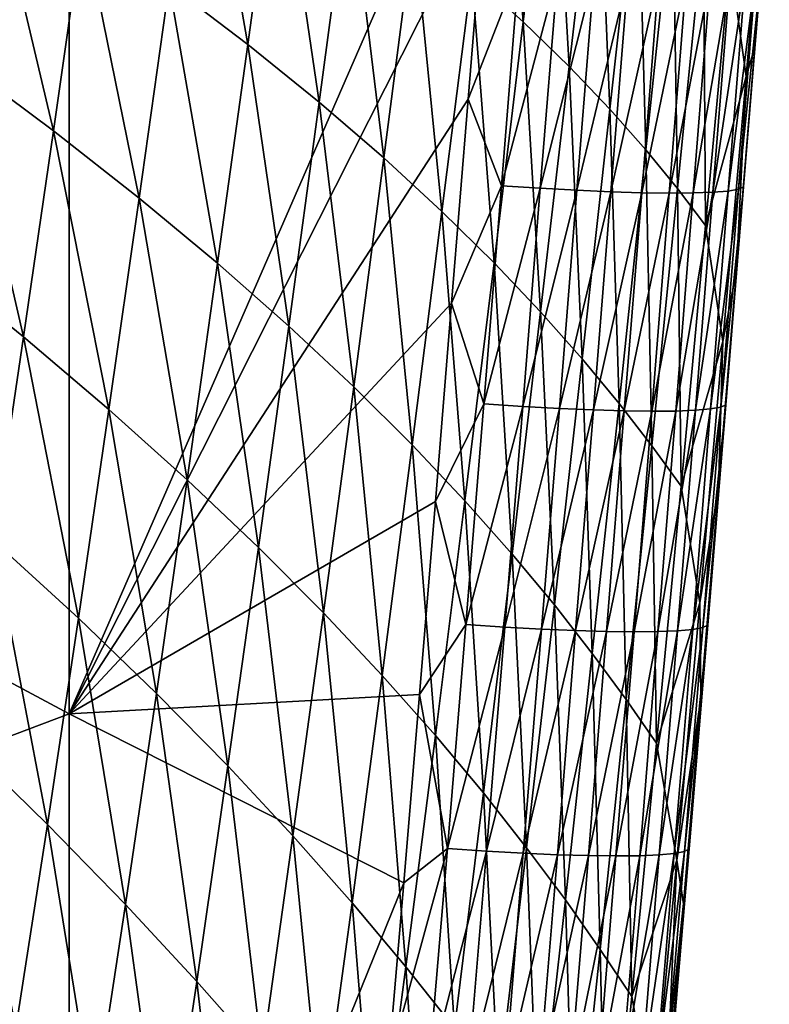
# Model space of a CAD drawing. Header units: metres. Extents: x -104 to 104, y -68 to 90.
# Tile 170 of 256: x 18.27 to 20.89, y -48.67 to -45.23. Entities that reach past the tile are written whole.
import ezdxf

# ---------------------------------------------------------------- set-up
doc = ezdxf.new("R2010")
doc.units = ezdxf.units.M
doc.layers.add('solid_FIT-BATH-153_SW0002', color=7, linetype='CONTINUOUS')

msp = doc.modelspace()

# ---------------------------------------------------------------- linework, layer by layer
at = {"layer": 'solid_FIT-BATH-153_SW0002'}
for points in [[(18.440989, -44.085762, 14.08465), (14.752053, -42.229603, 14.229807), (14.752053, -45.680016, 14.003097)], [(18.440989, -47.653393, 13.834341), (18.440989, -44.085762, 14.08465), (14.752053, -45.680016, 14.003097)], [(18.440989, -47.653393, 13.834341), (19.940178, -44.214127, 14.064418), (18.440989, -44.085762, 14.08465)], [(18.440989, -47.653393, 13.834341), (19.89378, -44.776131, 14.026453), (19.940178, -44.214127, 14.064418)], [(19.84692, -45.074127, 5.86781), (19.951059, -44.239128, 5.936775), (20.027174, -45.237278, 6.802828)], [(19.951059, -44.239128, 5.936775), (20.129486, -44.385735, 6.878622), (20.027174, -45.237278, 6.802828)], [(18.79048, -45.106781, 2.243877), (18.895573, -44.352772, 2.284158), (19.06513, -45.316044, 3.103214)], [(18.895573, -44.352772, 2.284158), (19.170902, -44.543167, 3.150638), (19.06513, -45.316044, 3.103214)], [(20.027174, -45.237278, 6.802828), (20.129486, -44.385735, 6.878622), (20.187607, -45.393429, 7.748475)], [(20.129486, -44.385735, 6.878622), (20.287552, -44.526077, 7.83083), (20.187607, -45.393429, 7.748475)], [(20.749954, -45.024925, 11.701983), (20.886826, -44.489986, 12.753409), (20.8057, -45.42786, 12.647003)], [(20.8057, -45.42786, 12.647003), (20.886826, -44.489986, 12.753409), (20.835938, -45.324348, 12.909095)], [(20.886826, -44.489986, 12.753409), (20.884899, -44.725922, 12.95331), (20.835938, -45.324348, 12.909095)], [(19.06513, -45.316044, 3.103214), (19.170902, -44.543167, 3.150638), (19.314541, -45.51804, 3.984476)], [(19.170902, -44.543167, 3.150638), (19.420324, -44.726978, 4.038973), (19.314541, -45.51804, 3.984476)], [(20.187607, -45.393429, 7.748475), (20.287552, -44.526077, 7.83083), (20.329882, -45.542542, 8.702442)], [(20.287552, -44.526077, 7.83083), (20.426954, -44.660126, 8.791004), (20.329882, -45.542542, 8.702442)], [(18.058344, -45.374905, 0.578897), (18.160177, -44.667439, 0.604732), (18.385376, -45.61758, 1.376881)], [(18.160177, -44.667439, 0.604732), (18.489264, -44.890503, 1.409908), (18.385376, -45.61758, 1.376881)], [(20.329882, -45.542542, 8.702442), (20.426954, -44.660126, 8.791004), (20.455652, -45.684608, 9.662678)], [(20.426954, -44.660126, 8.791004), (20.549391, -44.787876, 9.756978), (20.455652, -45.684608, 9.662678)], [(20.835938, -45.324348, 12.909095), (20.884899, -44.725922, 12.95331), (20.858454, -45.059231, 13.070011)], [(19.314541, -45.51804, 3.984476), (19.420324, -44.726978, 4.038973), (19.54003, -45.712563, 4.884223)], [(19.420324, -44.726978, 4.038973), (19.645184, -44.904015, 4.945728), (19.54003, -45.712563, 4.884223)], [(18.440989, -47.653393, 13.834341), (19.834257, -45.507595, 13.976225), (19.89378, -44.776131, 14.026453)], [(20.012255, -45.053368, 13.996395), (19.89378, -44.776131, 14.026453), (19.834257, -45.507595, 13.976225)], [(20.455652, -45.684608, 9.662678), (20.549391, -44.787876, 9.756978), (20.566536, -45.819744, 10.628206)], [(20.549391, -44.787876, 9.756978), (20.656517, -44.909428, 10.727567), (20.566536, -45.819744, 10.628206)], [(18.385376, -45.61758, 1.376881), (18.489264, -44.890503, 1.409908), (18.685246, -45.852829, 2.203734)], [(18.489264, -44.890503, 1.409908), (18.79048, -45.106781, 2.243877), (18.685246, -45.852829, 2.203734)], [(19.54003, -45.712563, 4.884223), (19.645184, -44.904015, 4.945728), (19.743008, -45.899448, 5.799386)], [(19.645184, -44.904015, 4.945728), (19.84692, -45.074127, 5.86781), (19.743008, -45.899448, 5.799386)], [(20.566536, -45.819744, 10.628206), (20.656517, -44.909428, 10.727567), (20.664116, -45.948105, 11.598483)], [(20.656517, -44.909428, 10.727567), (20.749954, -45.024925, 11.701983), (20.664116, -45.948105, 11.598483)], [(20.664116, -45.948105, 11.598483), (20.749954, -45.024925, 11.701983), (20.8057, -45.42786, 12.647003)], [(19.951157, -45.809467, 13.944017), (20.012255, -45.053368, 13.996395), (19.834257, -45.507595, 13.976225)], [(20.147495, -45.06234, 13.965675), (20.012255, -45.053368, 13.996395), (19.951157, -45.809467, 13.944017)], [(20.086706, -45.818409, 13.913105), (20.147495, -45.06234, 13.965675), (19.951157, -45.809467, 13.944017)], [(20.274946, -45.069473, 13.917409), (20.147495, -45.06234, 13.965675), (20.086706, -45.818409, 13.913105)], [(20.214407, -45.825481, 13.864573), (20.274946, -45.069473, 13.917409), (20.086706, -45.818409, 13.913105)], [(20.393309, -45.074757, 13.853017), (20.274946, -45.069473, 13.917409), (20.214407, -45.825481, 13.864573)], [(20.840017, -45.067139, 13.20753), (20.803415, -45.073135, 13.338861), (20.742762, -45.828205, 13.283588)], [(20.779018, -45.82198, 13.151835), (20.840017, -45.067139, 13.20753), (20.742762, -45.828205, 13.283588)], [(20.779018, -45.82198, 13.151835), (20.797001, -45.813828, 13.013925), (20.858454, -45.059231, 13.070011)], [(20.779018, -45.82198, 13.151835), (20.858454, -45.059231, 13.070011), (20.840017, -45.067139, 13.20753)], [(20.835938, -45.324348, 12.909095), (20.858454, -45.059231, 13.070011), (20.797001, -45.813828, 13.013925)], [(19.743008, -45.899448, 5.799386), (19.84692, -45.074127, 5.86781), (19.925079, -46.078648, 6.727655)], [(19.84692, -45.074127, 5.86781), (20.027174, -45.237278, 6.802828), (19.925079, -46.078648, 6.727655)], [(20.332952, -45.830673, 13.799851), (20.393309, -45.074757, 13.853017), (20.214407, -45.825481, 13.864573)], [(20.501286, -45.078182, 13.773918), (20.393309, -45.074757, 13.853017), (20.332952, -45.830673, 13.799851)], [(20.44104, -45.833981, 13.720376), (20.501286, -45.078182, 13.773918), (20.332952, -45.830673, 13.799851)], [(20.597582, -45.079742, 13.681534), (20.501286, -45.078182, 13.773918), (20.44104, -45.833981, 13.720376)], [(20.537369, -45.835392, 13.62758), (20.597582, -45.079742, 13.681534), (20.44104, -45.833981, 13.720376)], [(20.680901, -45.07943, 13.577283), (20.597582, -45.079742, 13.681534), (20.537369, -45.835392, 13.62758)], [(20.620632, -45.834908, 13.522894), (20.680901, -45.07943, 13.577283), (20.537369, -45.835392, 13.62758)], [(20.749943, -45.077229, 13.462585), (20.680901, -45.07943, 13.577283), (20.620632, -45.834908, 13.522894)], [(20.689531, -45.832512, 13.407753), (20.749943, -45.077229, 13.462585), (20.620632, -45.834908, 13.522894)], [(20.803415, -45.073135, 13.338861), (20.749943, -45.077229, 13.462585), (20.689531, -45.832512, 13.407753)], [(20.742762, -45.828205, 13.283588), (20.803415, -45.073135, 13.338861), (20.689531, -45.832512, 13.407753)], [(18.685246, -45.852829, 2.203734), (18.79048, -45.106781, 2.243877), (18.959236, -46.08041, 3.056024)], [(18.79048, -45.106781, 2.243877), (19.06513, -45.316044, 3.103214), (18.959236, -46.08041, 3.056024)], [(19.925079, -46.078648, 6.727655), (20.027174, -45.237278, 6.802828), (20.087866, -46.250114, 7.666813)], [(20.027174, -45.237278, 6.802828), (20.187607, -45.393429, 7.748475), (20.087866, -46.250114, 7.666813)], [(18.959236, -46.08041, 3.056024), (19.06513, -45.316044, 3.103214), (19.208647, -46.300053, 3.930304)], [(19.06513, -45.316044, 3.103214), (19.314541, -45.51804, 3.984476), (19.208647, -46.300053, 3.930304)], [(20.771893, -46.104614, 12.850529), (20.835938, -45.324348, 12.909095), (20.797001, -45.813828, 13.013925)], [(20.8057, -45.42786, 12.647003), (20.835938, -45.324348, 12.909095), (20.771893, -46.104614, 12.850529)], [(17.955927, -46.075237, 0.552996), (18.058344, -45.374905, 0.578897), (18.280943, -46.336933, 1.343881)], [(18.058344, -45.374905, 0.578897), (18.385376, -45.61758, 1.376881), (18.280943, -46.336933, 1.343881)], [(20.087866, -46.250114, 7.666813), (20.187607, -45.393429, 7.748475), (20.232994, -46.413807, 8.61464)], [(20.187607, -45.393429, 7.748475), (20.329882, -45.542542, 8.702442), (20.232994, -46.413807, 8.61464)], [(20.664116, -45.948105, 11.598483), (20.8057, -45.42786, 12.647003), (20.724947, -46.353321, 12.541537)], [(20.724947, -46.353321, 12.541537), (20.8057, -45.42786, 12.647003), (20.771893, -46.104614, 12.850529)], [(18.440989, -47.653393, 13.834341), (19.776575, -46.219147, 13.926471), (19.834257, -45.507595, 13.976225)], [(19.951157, -45.809467, 13.944017), (19.834257, -45.507595, 13.976225), (19.776575, -46.219147, 13.926471)], [(19.208647, -46.300053, 3.930304), (19.314541, -45.51804, 3.984476), (19.434771, -46.511528, 4.823129)], [(19.314541, -45.51804, 3.984476), (19.54003, -45.712563, 4.884223), (19.434771, -46.511528, 4.823129)], [(20.232994, -46.413807, 8.61464), (20.329882, -45.542542, 8.702442), (20.362082, -46.569717, 9.569196)], [(20.329882, -45.542542, 8.702442), (20.455652, -45.684608, 9.662678), (20.362082, -46.569717, 9.569196)], [(18.280943, -46.336933, 1.343881), (18.385376, -45.61758, 1.376881), (18.579502, -46.590576, 2.163707)], [(18.385376, -45.61758, 1.376881), (18.685246, -45.852829, 2.203734), (18.579502, -46.590576, 2.163707)], [(18.440989, -47.653393, 13.834341), (14.752053, -45.680016, 14.003097), (14.752053, -49.046665, 13.761889)], [(20.362082, -46.569717, 9.569196), (20.455652, -45.684608, 9.662678), (20.476707, -46.717968, 10.529712)], [(20.455652, -45.684608, 9.662678), (20.566536, -45.819744, 10.628206), (20.476707, -46.717968, 10.529712)], [(19.434771, -46.511528, 4.823129), (19.54003, -45.712563, 4.884223), (19.638992, -46.714653, 5.731456)], [(19.54003, -45.712563, 4.884223), (19.743008, -45.899448, 5.799386), (19.638992, -46.714653, 5.731456)], [(19.889462, -46.571262, 13.890244), (19.951157, -45.809467, 13.944017), (19.776575, -46.219147, 13.926471)], [(20.086706, -45.818409, 13.913105), (19.951157, -45.809467, 13.944017), (19.889462, -46.571262, 13.890244)], [(20.025324, -46.580212, 13.859132), (20.086706, -45.818409, 13.913105), (19.889462, -46.571262, 13.890244)], [(20.214407, -45.825481, 13.864573), (20.086706, -45.818409, 13.913105), (20.025324, -46.580212, 13.859132)], [(20.153275, -46.58725, 13.810323), (20.214407, -45.825481, 13.864573), (20.025324, -46.580212, 13.859132)], [(20.332952, -45.830673, 13.799851), (20.214407, -45.825481, 13.864573), (20.153275, -46.58725, 13.810323)], [(20.476707, -46.717968, 10.529712), (20.566536, -45.819744, 10.628206), (20.578415, -46.858727, 11.495884)], [(20.566536, -45.819744, 10.628206), (20.664116, -45.948105, 11.598483), (20.578415, -46.858727, 11.495884)], [(20.779018, -45.82198, 13.151835), (20.742762, -45.828205, 13.283588), (20.681479, -46.589138, 13.226836)], [(20.717375, -46.582684, 13.094651), (20.779018, -45.82198, 13.151835), (20.681479, -46.589138, 13.226836)], [(20.717375, -46.582684, 13.094651), (20.734884, -46.574287, 12.956341), (20.797001, -45.813828, 13.013925)], [(20.717375, -46.582684, 13.094651), (20.797001, -45.813828, 13.013925), (20.779018, -45.82198, 13.151835)], [(20.771893, -46.104614, 12.850529), (20.797001, -45.813828, 13.013925), (20.734884, -46.574287, 12.956341)], [(18.579502, -46.590576, 2.163707), (18.685246, -45.852829, 2.203734), (18.852863, -46.835907, 3.009037)], [(18.685246, -45.852829, 2.203734), (18.959236, -46.08041, 3.056024), (18.852863, -46.835907, 3.009037)], [(20.272001, -46.592377, 13.745263), (20.332952, -45.830673, 13.799851), (20.153275, -46.58725, 13.810323)], [(20.44104, -45.833981, 13.720376), (20.332952, -45.830673, 13.799851), (20.272001, -46.592377, 13.745263)], [(20.380198, -46.595581, 13.6654), (20.44104, -45.833981, 13.720376), (20.272001, -46.592377, 13.745263)], [(20.537369, -45.835392, 13.62758), (20.44104, -45.833981, 13.720376), (20.380198, -46.595581, 13.6654)], [(20.476553, -46.596867, 13.572179), (20.537369, -45.835392, 13.62758), (20.380198, -46.595581, 13.6654)], [(20.620632, -45.834908, 13.522894), (20.537369, -45.835392, 13.62758), (20.476553, -46.596867, 13.572179)], [(20.559757, -46.596226, 13.467047), (20.620632, -45.834908, 13.522894), (20.476553, -46.596867, 13.572179)], [(20.689531, -45.832512, 13.407753), (20.620632, -45.834908, 13.522894), (20.559757, -46.596226, 13.467047)], [(20.628502, -46.593651, 13.35145), (20.689531, -45.832512, 13.407753), (20.559757, -46.596226, 13.467047)], [(20.742762, -45.828205, 13.283588), (20.689531, -45.832512, 13.407753), (20.628502, -46.593651, 13.35145)], [(20.681479, -46.589138, 13.226836), (20.742762, -45.828205, 13.283588), (20.628502, -46.593651, 13.35145)], [(19.638992, -46.714653, 5.731456), (19.743008, -45.899448, 5.799386), (19.822874, -46.90937, 6.653056)], [(19.743008, -45.899448, 5.799386), (19.925079, -46.078648, 6.727655), (19.822874, -46.90937, 6.653056)], [(20.578415, -46.858727, 11.495884), (20.664116, -45.948105, 11.598483), (20.724947, -46.353321, 12.541537)], [(17.955927, -46.075237, 0.552996), (18.280943, -46.336933, 1.343881), (18.175583, -47.04826, 1.310898)], [(18.852863, -46.835907, 3.009037), (18.959236, -46.08041, 3.056024), (19.102295, -47.072624, 3.876419)], [(18.959236, -46.08041, 3.056024), (19.208647, -46.300053, 3.930304), (19.102295, -47.072624, 3.876419)], [(19.822874, -46.90937, 6.653056), (19.925079, -46.078648, 6.727655), (19.988007, -47.095638, 7.585797)], [(19.925079, -46.078648, 6.727655), (20.087866, -46.250114, 7.666813), (19.988007, -47.095638, 7.585797)], [(20.709175, -46.862778, 12.792103), (20.771893, -46.104614, 12.850529), (20.734884, -46.574287, 12.956341)], [(20.724947, -46.353321, 12.541537), (20.771893, -46.104614, 12.850529), (20.709175, -46.862778, 12.792103)], [(18.440989, -47.653393, 13.834341), (19.720196, -46.911739, 13.877188), (19.776575, -46.219147, 13.926471)], [(19.889462, -46.571262, 13.890244), (19.776575, -46.219147, 13.926471), (19.720196, -46.911739, 13.877188)], [(19.988007, -47.095638, 7.585797), (20.087866, -46.250114, 7.666813), (20.135977, -47.273403, 8.527551)], [(20.087866, -46.250114, 7.666813), (20.232994, -46.413807, 8.61464), (20.135977, -47.273403, 8.527551)], [(19.102295, -47.072624, 3.876419), (19.208647, -46.300053, 3.930304), (19.329071, -47.300488, 4.762405)], [(19.208647, -46.300053, 3.930304), (19.434771, -46.511528, 4.823129), (19.329071, -47.300488, 4.762405)], [(18.175583, -47.04826, 1.310898), (18.280943, -46.336933, 1.343881), (18.472878, -47.319695, 2.123775)], [(18.280943, -46.336933, 1.343881), (18.579502, -46.590576, 2.163707), (18.472878, -47.319695, 2.123775)], [(20.578415, -46.858727, 11.495884), (20.724947, -46.353321, 12.541537), (20.644228, -47.265743, 12.436973)], [(20.644228, -47.265743, 12.436973), (20.724947, -46.353321, 12.541537), (20.709175, -46.862778, 12.792103)], [(20.135977, -47.273403, 8.527551), (20.232994, -46.413807, 8.61464), (20.268362, -47.44265, 9.476484)], [(20.232994, -46.413807, 8.61464), (20.362082, -46.569717, 9.569196), (20.268362, -47.44265, 9.476484)], [(19.329071, -47.300488, 4.762405), (19.434771, -46.511528, 4.823129), (19.534542, -47.519295, 5.663976)], [(19.434771, -46.511528, 4.823129), (19.638992, -46.714653, 5.731456), (19.534542, -47.519295, 5.663976)], [(19.826637, -47.341801, 13.834797), (19.889462, -46.571262, 13.890244), (19.720196, -46.911739, 13.877188)], [(20.025324, -46.580212, 13.859132), (19.889462, -46.571262, 13.890244), (19.826637, -47.341801, 13.834797)], [(19.962818, -47.350803, 13.803475), (20.025324, -46.580212, 13.859132), (19.826637, -47.341801, 13.834797)], [(20.153275, -46.58725, 13.810323), (20.025324, -46.580212, 13.859132), (19.962818, -47.350803, 13.803475)], [(20.268362, -47.44265, 9.476484), (20.362082, -46.569717, 9.569196), (20.386709, -47.603516, 10.432037)], [(20.362082, -46.569717, 9.569196), (20.476707, -46.717968, 10.529712), (20.386709, -47.603516, 10.432037)], [(20.65456, -47.352398, 13.035675), (20.671577, -47.34375, 12.896956), (20.734884, -46.574287, 12.956341)], [(20.65456, -47.352398, 13.035675), (20.734884, -46.574287, 12.956341), (20.717375, -46.582684, 13.094651)], [(20.709175, -46.862778, 12.792103), (20.734884, -46.574287, 12.956341), (20.671577, -47.34375, 12.896956)], [(18.472878, -47.319695, 2.123775), (18.579502, -46.590576, 2.163707), (18.745646, -47.582169, 2.962221)], [(18.579502, -46.590576, 2.163707), (18.852863, -46.835907, 3.009037), (18.745646, -47.582169, 2.962221)], [(20.091021, -47.357857, 13.754377), (20.153275, -46.58725, 13.810323), (19.962818, -47.350803, 13.803475)], [(20.272001, -46.592377, 13.745263), (20.153275, -46.58725, 13.810323), (20.091021, -47.357857, 13.754377)], [(20.20993, -47.362957, 13.688966), (20.272001, -46.592377, 13.745263), (20.091021, -47.357857, 13.754377)], [(20.380198, -46.595581, 13.6654), (20.272001, -46.592377, 13.745263), (20.20993, -47.362957, 13.688966)], [(20.318233, -47.366104, 13.608699), (20.380198, -46.595581, 13.6654), (20.20993, -47.362957, 13.688966)], [(20.476553, -46.596867, 13.572179), (20.380198, -46.595581, 13.6654), (20.318233, -47.366104, 13.608699)], [(20.41461, -47.36729, 13.515039), (20.476553, -46.596867, 13.572179), (20.318233, -47.366104, 13.608699)], [(20.559757, -46.596226, 13.467047), (20.476553, -46.596867, 13.572179), (20.41461, -47.36729, 13.515039)], [(20.497747, -47.366516, 13.409446), (20.559757, -46.596226, 13.467047), (20.41461, -47.36729, 13.515039)], [(20.628502, -46.593651, 13.35145), (20.559757, -46.596226, 13.467047), (20.497747, -47.366516, 13.409446)], [(20.566328, -47.363781, 13.293381), (20.628502, -46.593651, 13.35145), (20.497747, -47.366516, 13.409446)], [(20.681479, -46.589138, 13.226836), (20.628502, -46.593651, 13.35145), (20.566328, -47.363781, 13.293381)], [(20.619038, -47.359074, 13.168303), (20.681479, -46.589138, 13.226836), (20.566328, -47.363781, 13.293381)], [(20.717375, -46.582684, 13.094651), (20.681479, -46.589138, 13.226836), (20.619038, -47.359074, 13.168303)], [(20.65456, -47.352398, 13.035675), (20.717375, -46.582684, 13.094651), (20.619038, -47.359074, 13.168303)], [(19.534542, -47.519295, 5.663976), (19.638992, -46.714653, 5.731456), (19.720238, -47.728985, 6.578981)], [(19.638992, -46.714653, 5.731456), (19.822874, -46.90937, 6.653056), (19.720238, -47.728985, 6.578981)], [(20.386709, -47.603516, 10.432037), (20.476707, -46.717968, 10.529712), (20.492527, -47.75618, 11.394147)], [(20.476707, -46.717968, 10.529712), (20.578415, -46.858727, 11.495884), (20.492527, -47.75618, 11.394147)], [(18.745646, -47.582169, 2.962221), (18.852863, -46.835907, 3.009037), (18.995134, -47.835369, 3.822783)], [(18.852863, -46.835907, 3.009037), (19.102295, -47.072624, 3.876419), (18.995134, -47.835369, 3.822783)], [(20.492527, -47.75618, 11.394147), (20.578415, -46.858727, 11.495884), (20.644228, -47.265743, 12.436973)], [(20.644228, -47.265743, 12.436973), (20.709175, -46.862778, 12.792103), (20.647522, -47.599876, 12.734086)], [(20.647522, -47.599876, 12.734086), (20.709175, -46.862778, 12.792103), (20.671577, -47.34375, 12.896956)], [(18.440989, -47.653393, 13.834341), (19.664572, -47.586315, 13.828369), (19.720196, -46.911739, 13.877188)], [(19.826637, -47.341801, 13.834797), (19.720196, -46.911739, 13.877188), (19.664572, -47.586315, 13.828369)], [(19.720238, -47.728985, 6.578981), (19.822874, -46.90937, 6.653056), (19.887711, -47.929504, 7.505379)], [(19.822874, -46.90937, 6.653056), (19.988007, -47.095638, 7.585797), (19.887711, -47.929504, 7.505379)], [(18.068756, -47.751213, 1.277842), (18.175583, -47.04826, 1.310898), (18.364832, -48.039814, 2.083844)], [(18.175583, -47.04826, 1.310898), (18.472878, -47.319695, 2.123775), (18.364832, -48.039814, 2.083844)], [(18.995134, -47.835369, 3.822783), (19.102295, -47.072624, 3.876419), (19.222584, -48.079033, 4.702008)], [(19.102295, -47.072624, 3.876419), (19.329071, -47.300488, 4.762405), (19.222584, -48.079033, 4.702008)], [(19.887711, -47.929504, 7.505379), (19.988007, -47.095638, 7.585797), (20.038507, -48.1208, 8.441125)], [(19.988007, -47.095638, 7.585797), (20.135977, -47.273403, 8.527551), (20.038507, -48.1208, 8.441125)], [(20.492527, -47.75618, 11.394147), (20.644228, -47.265743, 12.436973), (20.563204, -48.164494, 12.333272)], [(20.563204, -48.164494, 12.333272), (20.644228, -47.265743, 12.436973), (20.647522, -47.599876, 12.734086)], [(19.222584, -48.079033, 4.702008), (19.329071, -47.300488, 4.762405), (19.429323, -48.312939, 5.596898)], [(19.329071, -47.300488, 4.762405), (19.534542, -47.519295, 5.663976), (19.429323, -48.312939, 5.596898)], [(20.038507, -48.1208, 8.441125), (20.135977, -47.273403, 8.527551), (20.174173, -48.302853, 9.384499)], [(20.135977, -47.273403, 8.527551), (20.268362, -47.44265, 9.476484), (20.174173, -48.302853, 9.384499)], [(18.364832, -48.039814, 2.083844), (18.472878, -47.319695, 2.123775), (18.637047, -48.318813, 2.915485)], [(18.472878, -47.319695, 2.123775), (18.745646, -47.582169, 2.962221), (18.637047, -48.318813, 2.915485)], [(19.762154, -48.12413, 13.777397), (19.826637, -47.341801, 13.834797), (19.664572, -47.586315, 13.828369)], [(19.962818, -47.350803, 13.803475), (19.826637, -47.341801, 13.834797), (19.762154, -48.12413, 13.777397)], [(19.898655, -48.133255, 13.745852), (19.962818, -47.350803, 13.803475), (19.762154, -48.12413, 13.777397)], [(20.091021, -47.357857, 13.754377), (19.962818, -47.350803, 13.803475), (19.898655, -48.133255, 13.745852)], [(20.027115, -48.140385, 13.696452), (20.091021, -47.357857, 13.754377), (19.898655, -48.133255, 13.745852)], [(20.20993, -47.362957, 13.688966), (20.091021, -47.357857, 13.754377), (20.027115, -48.140385, 13.696452)], [(20.146208, -48.145515, 13.630672), (20.20993, -47.362957, 13.688966), (20.027115, -48.140385, 13.696452)], [(20.318233, -47.366104, 13.608699), (20.20993, -47.362957, 13.688966), (20.146208, -48.145515, 13.630672)], [(20.254614, -48.148651, 13.549985), (20.318233, -47.366104, 13.608699), (20.146208, -48.145515, 13.630672)], [(20.41461, -47.36729, 13.515039), (20.318233, -47.366104, 13.608699), (20.254614, -48.148651, 13.549985)], [(20.351009, -48.149784, 13.455869), (20.41461, -47.36729, 13.515039), (20.254614, -48.148651, 13.549985)], [(20.497747, -47.366516, 13.409446), (20.41461, -47.36729, 13.515039), (20.351009, -48.149784, 13.455869)], [(20.434072, -48.148914, 13.349797), (20.497747, -47.366516, 13.409446), (20.351009, -48.149784, 13.455869)], [(20.566328, -47.363781, 13.293381), (20.497747, -47.366516, 13.409446), (20.434072, -48.148914, 13.349797)], [(20.502481, -48.146042, 13.233246), (20.566328, -47.363781, 13.293381), (20.434072, -48.148914, 13.349797)], [(20.619038, -47.359074, 13.168303), (20.566328, -47.363781, 13.293381), (20.502481, -48.146042, 13.233246)], [(20.554911, -48.141163, 13.107691), (20.619038, -47.359074, 13.168303), (20.502481, -48.146042, 13.233246)], [(20.65456, -47.352398, 13.035675), (20.619038, -47.359074, 13.168303), (20.554911, -48.141163, 13.107691)], [(20.590042, -48.134274, 12.974607), (20.65456, -47.352398, 13.035675), (20.554911, -48.141163, 13.107691)], [(20.590042, -48.134274, 12.974607), (20.60655, -48.125374, 12.835467), (20.671577, -47.34375, 12.896956)], [(20.590042, -48.134274, 12.974607), (20.671577, -47.34375, 12.896956), (20.65456, -47.352398, 13.035675)], [(20.647522, -47.599876, 12.734086), (20.671577, -47.34375, 12.896956), (20.60655, -48.125374, 12.835467)], [(20.174173, -48.302853, 9.384499), (20.268362, -47.44265, 9.476484), (20.296217, -48.475807, 10.335142)], [(20.268362, -47.44265, 9.476484), (20.386709, -47.603516, 10.432037), (20.296217, -48.475807, 10.335142)], [(19.429323, -48.312939, 5.596898), (19.534542, -47.519295, 5.663976), (19.61684, -48.537022, 6.505384)], [(19.534542, -47.519295, 5.663976), (19.720238, -47.728985, 6.578981), (19.61684, -48.537022, 6.505384)], [(18.440989, -47.653393, 13.834341), (19.609398, -48.243492, 13.780027), (19.664572, -47.586315, 13.828369)], [(18.637047, -48.318813, 2.915485), (18.745646, -47.582169, 2.962221), (18.886623, -48.587887, 3.769306)], [(18.745646, -47.582169, 2.962221), (18.995134, -47.835369, 3.822783), (18.886623, -48.587887, 3.769306)], [(19.762154, -48.12413, 13.777397), (19.664572, -47.586315, 13.828369), (19.609398, -48.243492, 13.780027)], [(20.296217, -48.475807, 10.335142), (20.386709, -47.603516, 10.432037), (20.406116, -48.639858, 11.293229)], [(20.386709, -47.603516, 10.432037), (20.492527, -47.75618, 11.394147), (20.406116, -48.639858, 11.293229)], [(20.563204, -48.164494, 12.333272), (20.647522, -47.599876, 12.734086), (20.586693, -48.31699, 12.676764)], [(20.586693, -48.31699, 12.676764), (20.647522, -47.599876, 12.734086), (20.60655, -48.125374, 12.835467)], [(18.440989, -51.131962, 13.567513), (18.440989, -47.653393, 13.834341), (14.752053, -49.046665, 13.761889)], [(18.440989, -51.131962, 13.567513), (19.609398, -48.243492, 13.780027), (18.440989, -47.653393, 13.834341)], [(18.068756, -47.751213, 1.277842), (18.364832, -48.039814, 2.083844), (18.25458, -48.750538, 2.043717)], [(19.61684, -48.537022, 6.505384), (19.720238, -47.728985, 6.578981), (19.786652, -48.751221, 7.42551)], [(19.720238, -47.728985, 6.578981), (19.887711, -47.929504, 7.505379), (19.786652, -48.751221, 7.42551)], [(20.406116, -48.639858, 11.293229), (20.492527, -47.75618, 11.394147), (20.563204, -48.164494, 12.333272)], [(18.886623, -48.587887, 3.769306), (18.995134, -47.835369, 3.822783), (19.114775, -48.846733, 4.641848)], [(18.995134, -47.835369, 3.822783), (19.222584, -48.079033, 4.702008), (19.114775, -48.846733, 4.641848)], [(19.786652, -48.751221, 7.42551), (19.887711, -47.929504, 7.505379), (19.940268, -48.955479, 8.355317)], [(19.887711, -47.929504, 7.505379), (20.038507, -48.1208, 8.441125), (19.940268, -48.955479, 8.355317)], [(18.25458, -48.750538, 2.043717), (18.364832, -48.039814, 2.083844), (18.526264, -49.045433, 2.868643)], [(18.364832, -48.039814, 2.083844), (18.637047, -48.318813, 2.915485), (18.526264, -49.045433, 2.868643)], [(19.114775, -48.846733, 4.641848), (19.222584, -48.079033, 4.702008), (19.322796, -49.095135, 5.530137)], [(19.222584, -48.079033, 4.702008), (19.429323, -48.312939, 5.596898), (19.322796, -49.095135, 5.530137)], [(19.762154, -48.12413, 13.777397), (19.609398, -48.243492, 13.780027), (19.555479, -48.882542, 13.732262)], [(19.695484, -48.920185, 13.717849), (19.762154, -48.12413, 13.777397), (19.555479, -48.882542, 13.732262)], [(19.898655, -48.133255, 13.745852), (19.762154, -48.12413, 13.777397), (19.695484, -48.920185, 13.717849)], [(19.940268, -48.955479, 8.355317), (20.038507, -48.1208, 8.441125), (20.079195, -49.149776, 9.293193)], [(20.038507, -48.1208, 8.441125), (20.174173, -48.302853, 9.384499), (20.079195, -49.149776, 9.293193)], [(20.5233, -48.930347, 12.911226), (20.539278, -48.9212, 12.771656), (20.60655, -48.125374, 12.835467)], [(20.5233, -48.930347, 12.911226), (20.60655, -48.125374, 12.835467), (20.590042, -48.134274, 12.974607)], [(20.586693, -48.31699, 12.676764), (20.60655, -48.125374, 12.835467), (20.539278, -48.9212, 12.771656)], [(19.832314, -48.92952, 13.686067), (19.898655, -48.133255, 13.745852), (19.695484, -48.920185, 13.717849)], [(20.027115, -48.140385, 13.696452), (19.898655, -48.133255, 13.745852), (19.832314, -48.92952, 13.686067)], [(19.961031, -48.936806, 13.636347), (20.027115, -48.140385, 13.696452), (19.832314, -48.92952, 13.686067)], [(20.146208, -48.145515, 13.630672), (20.027115, -48.140385, 13.696452), (19.961031, -48.936806, 13.636347)], [(20.080309, -48.942039, 13.570178), (20.146208, -48.145515, 13.630672), (19.961031, -48.936806, 13.636347)], [(20.254614, -48.148651, 13.549985), (20.146208, -48.145515, 13.630672), (20.080309, -48.942039, 13.570178)], [(20.188818, -48.945229, 13.489052), (20.254614, -48.148651, 13.549985), (20.080309, -48.942039, 13.570178)], [(20.351009, -48.149784, 13.455869), (20.254614, -48.148651, 13.549985), (20.188818, -48.945229, 13.489052)], [(20.285229, -48.946362, 13.394459), (20.351009, -48.149784, 13.455869), (20.188818, -48.945229, 13.489052)], [(20.434072, -48.148914, 13.349797), (20.351009, -48.149784, 13.455869), (20.285229, -48.946362, 13.394459)], [(20.368212, -48.945442, 13.287889), (20.434072, -48.148914, 13.349797), (20.285229, -48.946362, 13.394459)], [(20.502481, -48.146042, 13.233246), (20.434072, -48.148914, 13.349797), (20.368212, -48.945442, 13.287889)], [(20.436438, -48.942467, 13.170834), (20.502481, -48.146042, 13.233246), (20.368212, -48.945442, 13.287889)], [(20.554911, -48.141163, 13.107691), (20.502481, -48.146042, 13.233246), (20.436438, -48.942467, 13.170834)], [(20.488575, -48.937435, 13.044782), (20.554911, -48.141163, 13.107691), (20.436438, -48.942467, 13.170834)], [(20.590042, -48.134274, 12.974607), (20.554911, -48.141163, 13.107691), (20.488575, -48.937435, 13.044782)], [(20.5233, -48.930347, 12.911226), (20.590042, -48.134274, 12.974607), (20.488575, -48.937435, 13.044782)], [(20.406116, -48.639858, 11.293229), (20.563204, -48.164494, 12.333272), (20.481537, -49.048943, 12.230398)], [(20.481537, -49.048943, 12.230398), (20.563204, -48.164494, 12.333272), (20.526474, -49.015045, 12.620393)], [(20.563204, -48.164494, 12.333272), (20.586693, -48.31699, 12.676764), (20.526474, -49.015045, 12.620393)], [(18.440989, -51.131962, 13.567513), (19.555479, -48.882542, 13.732262), (19.609398, -48.243492, 13.780027)], [(18.526264, -49.045433, 2.868643), (18.637047, -48.318813, 2.915485), (18.775942, -49.329739, 3.715814)], [(18.637047, -48.318813, 2.915485), (18.886623, -48.587887, 3.769306), (18.775942, -49.329739, 3.715814)], [(19.322796, -49.095135, 5.530137), (19.429323, -48.312939, 5.596898), (19.51214, -49.333012, 6.432181)], [(19.429323, -48.312939, 5.596898), (19.61684, -48.537022, 6.505384), (19.51214, -49.333012, 6.432181)], [(20.079195, -49.149776, 9.293193), (20.174173, -48.302853, 9.384499), (20.20491, -49.334259, 10.238982)], [(20.174173, -48.302853, 9.384499), (20.296217, -48.475807, 10.335142), (20.20491, -49.334259, 10.238982)], [(20.526474, -49.015045, 12.620393), (20.586693, -48.31699, 12.676764), (20.539278, -48.9212, 12.771656)], [(20.20491, -49.334259, 10.238982), (20.296217, -48.475807, 10.335142), (20.318853, -49.509144, 11.193089)], [(20.296217, -48.475807, 10.335142), (20.406116, -48.639858, 11.293229), (20.318853, -49.509144, 11.193089)], [(19.51214, -49.333012, 6.432181), (19.61684, -48.537022, 6.505384), (19.684284, -49.560295, 7.34611)], [(19.61684, -48.537022, 6.505384), (19.786652, -48.751221, 7.42551), (19.684284, -49.560295, 7.34611)], [(18.775942, -49.329739, 3.715814), (18.886623, -48.587887, 3.769306), (19.004801, -49.603153, 4.581765)], [(18.886623, -48.587887, 3.769306), (19.114775, -48.846733, 4.641848), (19.004801, -49.603153, 4.581765)], [(20.318853, -49.509144, 11.193089), (20.406116, -48.639858, 11.293229), (20.481537, -49.048943, 12.230398)]]:
    msp.add_3dface(points, dxfattribs=at)

doc.saveas('drawing.dxf')
